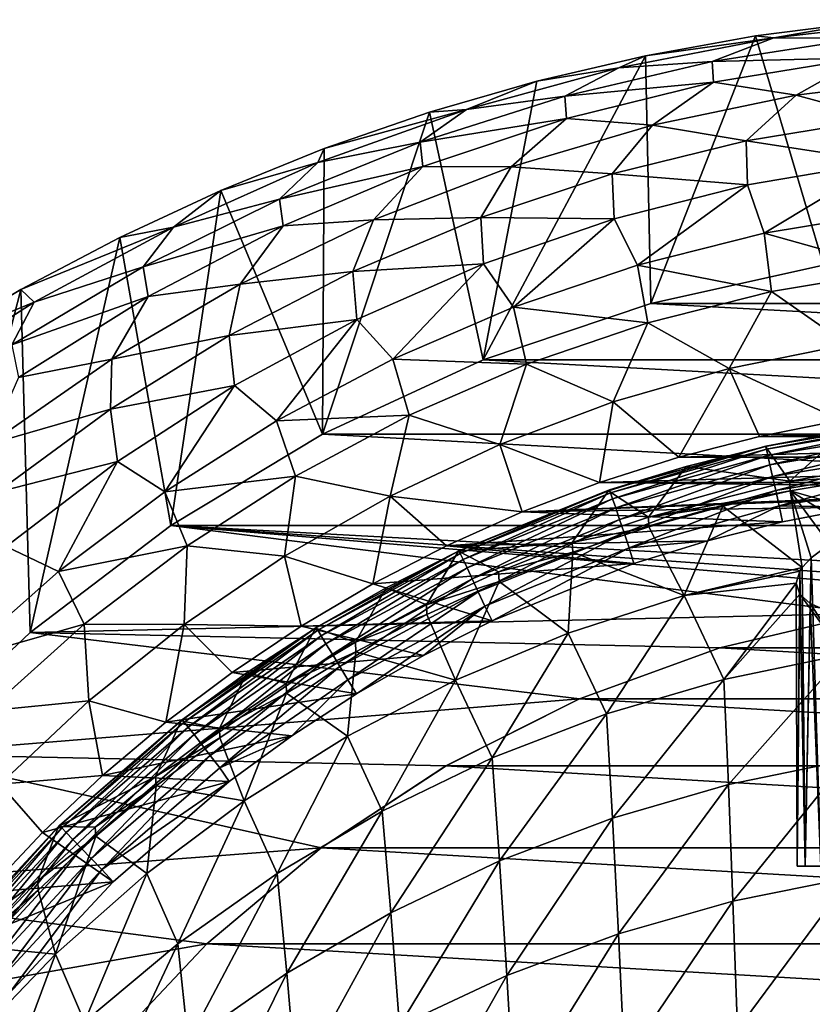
# Model space of a CAD drawing. Header units: metres. Extents: x -81 to 81, y -160 to 24.
# Tile 256 of 256: x -14 to -4, y 11 to 24. Entities that reach past the tile are written whole.
import ezdxf

# ---------------------------------------------------------------- set-up
doc = ezdxf.new("R2010")
doc.units = ezdxf.units.M
doc.layers.add('solid_501850_SW0001', color=7, linetype='CONTINUOUS')

msp = doc.modelspace()

# ---------------------------------------------------------------- linework, layer by layer
at = {"layer": 'solid_501850_SW0001'}
for points in [[(-3.397407, 20.723349), (-4.27225, 23.670784), (-2.852385, 23.853422)], [(-4.037, 23.647461, 5.387491), (-2.852385, 23.853422), (-4.27225, 23.670784)], [(-2.024114, 23.880331, 5.387417), (-2.852385, 23.853422), (-4.037, 23.647461, 5.387491)], [(-2.024114, 23.880331, 5.387417), (-4.037, 23.647461, 5.387491), (-2.907744, 23.644533, 10.82202)], [(-5.617933, 20.234598), (-5.684315, 23.415499), (-4.27225, 23.670784)], [(-4.037, 23.647461, 5.387491), (-4.27225, 23.670784), (-5.684315, 23.415499)], [(-3.397407, 20.723349), (-5.617933, 20.234598), (-4.27225, 23.670784)], [(-4.037, 23.647461, 5.387491), (-5.684315, 23.415499), (-6.027493, 23.262163, 5.387612)], [(-4.037, 23.647461, 5.387491), (-6.027493, 23.262163, 5.387612), (-4.828607, 23.34458, 10.822206)], [(-4.037, 23.647461, 5.387491), (-4.828607, 23.34458, 10.822206), (-2.907744, 23.644533, 10.82202)], [(-2.907744, 23.644533, 10.82202), (-4.828607, 23.34458, 10.822206), (-2.899681, 23.390759, 16.25293)], [(-7.773204, 19.508385), (-7.083342, 23.088144), (-5.684315, 23.415499)], [(-5.617933, 20.234598), (-7.773204, 19.508385), (-5.684315, 23.415499)], [(-6.027493, 23.262163, 5.387612), (-5.684315, 23.415499), (-7.083342, 23.088144)], [(-4.828607, 23.34458, 10.822206), (-6.723062, 22.898098, 10.822478), (-4.814048, 23.077377, 16.25321)], [(-6.027493, 23.262163, 5.387612), (-6.723062, 22.898098, 10.822478), (-4.828607, 23.34458, 10.822206)], [(-4.828607, 23.34458, 10.822206), (-4.814048, 23.077377, 16.25321), (-2.899681, 23.390759, 16.25293)], [(-2.899681, 23.390759, 16.25293), (-4.814048, 23.077377, 16.25321), (-3.749773, 22.908876, 21.678396)], [(-2.899681, 23.390759, 16.25293), (-3.749773, 22.908876, 21.678396), (-1.880447, 23.142124, 21.678131)], [(-6.027493, 23.262163, 5.387612), (-7.083342, 23.088144), (-7.984396, 22.726734, 5.387776)], [(-6.027493, 23.262163, 5.387612), (-7.984396, 22.726734, 5.387776), (-6.723062, 22.898098, 10.822478)], [(-7.773204, 19.508385), (-8.461613, 22.690357), (-7.083342, 23.088144)], [(-7.984396, 22.726734, 5.387776), (-7.083342, 23.088144), (-8.461613, 22.690357)], [(-6.723062, 22.898098, 10.822478), (-6.700307, 22.611168, 16.25362), (-4.814048, 23.077377, 16.25321)], [(-4.814048, 23.077377, 16.25321), (-6.700307, 22.611168, 16.25362), (-5.596919, 22.523384, 21.678827)], [(-4.814048, 23.077377, 16.25321), (-5.596919, 22.523384, 21.678827), (-3.749773, 22.908876, 21.678396)], [(-1.880447, 23.142124, 21.678131), (-3.749773, 22.908876, 21.678396), (-2.645231, 22.608837, 27.096035)], [(-3.749773, 22.908876, 21.678396), (-5.596919, 22.523384, 21.678827), (-4.392159, 22.323954, 27.096403)], [(-3.749773, 22.908876, 21.678396), (-4.392159, 22.323954, 27.096403), (-2.645231, 22.608837, 27.096035)], [(-6.723062, 22.898098, 10.822478), (-8.580545, 22.307415, 10.822831), (-6.700307, 22.611168, 16.25362)], [(-7.984396, 22.726734, 5.387776), (-8.580545, 22.307415, 10.822831), (-6.723062, 22.898098, 10.822478)], [(-7.984396, 22.726734, 5.387776), (-9.815575, 22.22312), (-9.896516, 22.04348, 5.387981)], [(-7.984396, 22.726734, 5.387776), (-9.896516, 22.04348, 5.387981), (-8.580545, 22.307415, 10.822831)], [(-9.836539, 18.553764), (-9.815575, 22.22312), (-8.461613, 22.690357)], [(-7.773204, 19.508385), (-9.836539, 18.553764), (-8.461613, 22.690357)], [(-7.984396, 22.726734, 5.387776), (-8.461613, 22.690357), (-9.815575, 22.22312)], [(-8.580545, 22.307415, 10.822831), (-8.547213, 21.994736, 16.254152), (-6.700307, 22.611168, 16.25362)], [(-6.700307, 22.611168, 16.25362), (-8.547213, 21.994736, 16.254152), (-7.410793, 21.988312, 21.679413)], [(-6.700307, 22.611168, 16.25362), (-7.410793, 21.988312, 21.679413), (-5.596919, 22.523384, 21.678827)], [(-2.645231, 22.608837, 27.096035), (-4.392159, 22.323954, 27.096403), (-2.636823, 22.051954, 32.504429)], [(-5.596919, 22.523384, 21.678827), (-7.410793, 21.988312, 21.679413), (-6.114348, 21.900206, 27.096941)], [(-5.596919, 22.523384, 21.678827), (-6.114348, 21.900206, 27.096941), (-4.392159, 22.323954, 27.096403)], [(-8.580545, 22.307415, 10.822831), (-10.390518, 21.574921, 10.823261), (-8.547213, 21.994736, 16.254152)], [(-9.896516, 22.04348, 5.387981), (-10.390518, 21.574921, 10.823261), (-8.580545, 22.307415, 10.822831)], [(-4.392159, 22.323954, 27.096403), (-6.114348, 21.900206, 27.096941), (-4.37694, 21.75794, 32.504829)], [(-4.392159, 22.323954, 27.096403), (-4.37694, 21.75794, 32.504829), (-2.636823, 22.051954, 32.504429)], [(-9.836539, 18.553764), (-11.143581, 21.686773), (-9.815575, 22.22312)], [(-9.896516, 22.04348, 5.387981), (-9.815575, 22.22312), (-11.143581, 21.686773)], [(-9.896516, 22.04348, 5.387981), (-11.143581, 21.686773), (-11.752924, 21.215391, 5.388225)], [(-9.896516, 22.04348, 5.387981), (-11.752924, 21.215391, 5.388225), (-10.390518, 21.574921, 10.823261)], [(-2.636823, 22.051954, 32.504429), (-4.37694, 21.75794, 32.504829), (-4.159279, 21.135208, 37.901817)], [(-2.636823, 22.051954, 32.504429), (-4.159279, 21.135208, 37.901817), (-2.505494, 21.409836, 37.901459)], [(-10.390518, 21.574921, 10.823261), (-10.343575, 21.230831, 16.254799), (-8.547213, 21.994736, 16.254152)], [(-8.547213, 21.994736, 16.254152), (-10.343575, 21.230831, 16.254799), (-9.180307, 21.30632, 21.680145)], [(-8.547213, 21.994736, 16.254152), (-9.180307, 21.30632, 21.680145), (-7.410793, 21.988312, 21.679413)], [(-7.410793, 21.988312, 21.679413), (-9.180307, 21.30632, 21.680145), (-7.801904, 21.340012, 27.097637)], [(-7.410793, 21.988312, 21.679413), (-7.801904, 21.340012, 27.097637), (-6.114348, 21.900206, 27.096941)], [(-6.114348, 21.900206, 27.096941), (-7.801904, 21.340012, 27.097637), (-6.090553, 21.320759, 32.505413)], [(-6.114348, 21.900206, 27.096941), (-6.090553, 21.320759, 32.505413), (-4.37694, 21.75794, 32.504829)], [(-11.784786, 17.381573), (-12.443007, 21.082441), (-11.143581, 21.686773)], [(-11.752924, 21.215391, 5.388225), (-11.143581, 21.686773), (-12.443007, 21.082441)], [(-9.836539, 18.553764), (-11.784786, 17.381573), (-11.143581, 21.686773)], [(-4.37694, 21.75794, 32.504829), (-6.090553, 21.320759, 32.505413), (-5.788411, 20.726776, 37.902348)], [(-4.37694, 21.75794, 32.504829), (-5.788411, 20.726776, 37.902348), (-4.159279, 21.135208, 37.901817)], [(-10.390518, 21.574921, 10.823261), (-12.1431, 20.704676, 10.823762), (-10.343575, 21.230831, 16.254799)], [(-11.752924, 21.215391, 5.388225), (-12.1431, 20.704676, 10.823762), (-10.390518, 21.574921, 10.823261)], [(-2.505494, 21.409836, 37.901459), (-4.159279, 21.135208, 37.901817), (-2.449898, 20.657841, 43.28524)], [(-9.180307, 21.30632, 21.680145), (-10.894721, 20.480953, 21.681015), (-9.444954, 20.64584, 27.098486)], [(-10.343575, 21.230831, 16.254799), (-10.894721, 20.480953, 21.681015), (-9.180307, 21.30632, 21.680145)], [(-7.801904, 21.340012, 27.097637), (-9.444954, 20.64584, 27.098486), (-7.76706, 20.743, 32.506172)], [(-9.180307, 21.30632, 21.680145), (-9.444954, 20.64584, 27.098486), (-7.801904, 21.340012, 27.097637)], [(-7.801904, 21.340012, 27.097637), (-7.76706, 20.743, 32.506172), (-6.090553, 21.320759, 32.505413)], [(-6.090553, 21.320759, 32.505413), (-7.76706, 20.743, 32.506172), (-7.383027, 20.186911, 37.90303)], [(-6.090553, 21.320759, 32.505413), (-7.383027, 20.186911, 37.90303), (-5.788411, 20.726776, 37.902348)], [(-11.752924, 21.215391, 5.388225), (-12.443007, 21.082441), (-13.712232, 20.411133)], [(-11.752924, 21.215391, 5.388225), (-13.712232, 20.411133), (-13.543719, 20.248075, 5.388505)], [(-11.752924, 21.215391, 5.388225), (-13.543719, 20.248075, 5.388505), (-12.1431, 20.704676, 10.823762)], [(-12.1431, 20.704676, 10.823762), (-12.079049, 20.324322, 16.255552), (-10.343575, 21.230831, 16.254799)], [(-10.343575, 21.230831, 16.254799), (-12.079049, 20.324322, 16.255552), (-10.894721, 20.480953, 21.681015)], [(-4.159279, 21.135208, 37.901817), (-5.788411, 20.726776, 37.902348), (-4.066366, 20.387577, 43.285538)], [(-4.159279, 21.135208, 37.901817), (-4.066366, 20.387577, 43.285538), (-2.449898, 20.657841, 43.28524)], [(-13.595409, 16.00514), (-13.712232, 20.411133), (-12.443007, 21.082441)], [(-11.784786, 17.381573), (-13.595409, 16.00514), (-12.443007, 21.082441)], [(-12.1431, 20.704676, 10.823762), (-13.829151, 19.702627, 10.824329), (-12.079049, 20.324322, 16.255552)], [(-13.543719, 20.248075, 5.388505), (-13.829151, 19.702627, 10.824329), (-12.1431, 20.704676, 10.823762)], [(-9.444954, 20.64584, 27.098486), (-11.034257, 19.821747, 27.099476), (-9.395915, 20.027391, 32.507092)], [(-10.894721, 20.480953, 21.681015), (-11.034257, 19.821747, 27.099476), (-9.444954, 20.64584, 27.098486)], [(-9.444954, 20.64584, 27.098486), (-9.395915, 20.027391, 32.507092), (-7.76706, 20.743, 32.506172)], [(-7.76706, 20.743, 32.506172), (-9.395915, 20.027391, 32.507092), (-8.933301, 19.518063, 37.903862)], [(-7.76706, 20.743, 32.506172), (-8.933301, 19.518063, 37.903862), (-7.383027, 20.186911, 37.90303)], [(-5.788411, 20.726776, 37.902348), (-7.383027, 20.186911, 37.90303), (-5.657753, 19.98562, 43.285976)], [(-5.788411, 20.726776, 37.902348), (-5.657753, 19.98562, 43.285976), (-4.066366, 20.387577, 43.285538)], [(-5.618239, 20.234497, 2), (-5.617933, 20.234598), (-3.397516, 20.723347, 2)], [(-5.618239, 20.234497, 2), (-3.397516, 20.723347, 2), (5.618239, 20.234497, 2)], [(-3.397516, 20.723347, 2), (-5.617933, 20.234598), (-3.397407, 20.723349)], [(-2.449898, 20.657841, 43.28524), (-4.066366, 20.387577, 43.285538), (-3.088714, 19.705898, 48.653908)], [(-15.245849, 14.441743), (-14.945912, 19.675737), (-13.712232, 20.411133)], [(-13.595409, 16.00514), (-15.245849, 14.441743), (-13.712232, 20.411133)], [(-13.543719, 20.248075, 5.388505), (-13.712232, 20.411133), (-14.945912, 19.675737)], [(-10.894721, 20.480953, 21.681015), (-12.544328, 19.518343, 21.682013), (-11.034257, 19.821747, 27.099476)], [(-12.079049, 20.324322, 16.255552), (-12.544328, 19.518343, 21.682013), (-10.894721, 20.480953, 21.681015)], [(-4.066366, 20.387577, 43.285538), (-5.657753, 19.98562, 43.285976), (-4.609802, 19.396812, 48.654121)], [(-4.066366, 20.387577, 43.285538), (-4.609802, 19.396812, 48.654121), (-3.088714, 19.705898, 48.653908)], [(-13.543719, 20.248075, 5.388505), (-14.945912, 19.675737), (-15.259244, 19.14776, 5.388818)], [(-13.543719, 20.248075, 5.388505), (-15.259244, 19.14776, 5.388818), (-13.829151, 19.702627, 10.824329)], [(-13.829151, 19.702627, 10.824329), (-13.743946, 19.281754, 16.256403), (-12.079049, 20.324322, 16.255552)], [(-12.079049, 20.324322, 16.255552), (-13.743946, 19.281754, 16.256403), (-12.544328, 19.518343, 21.682013)], [(-7.383027, 20.186911, 37.90303), (-8.933301, 19.518063, 37.903862), (-7.214024, 19.454294, 43.286545)], [(-7.772657, 19.508612, 2), (-7.773204, 19.508385), (-5.617933, 20.234598)], [(-7.772657, 19.508612, 2), (-5.617933, 20.234598), (-5.618239, 20.234497, 2)], [(-7.772657, 19.508612, 2), (-5.618239, 20.234497, 2), (7.772657, 19.508612, 2)], [(-7.383027, 20.186911, 37.90303), (-7.214024, 19.454294, 43.286545), (-5.657753, 19.98562, 43.285976)], [(-5.618239, 20.234497, 2), (5.618239, 20.234497, 2), (7.772657, 19.508612, 2)], [(-11.034257, 19.821747, 27.099476), (-10.9674, 19.178717, 32.508167), (-9.395915, 20.027391, 32.507092)], [(-9.395915, 20.027391, 32.507092), (-10.9674, 19.178717, 32.508167), (-10.430115, 18.724434, 37.904835)], [(-9.395915, 20.027391, 32.507092), (-10.430115, 18.724434, 37.904835), (-8.933301, 19.518063, 37.903862)], [(-5.657753, 19.98562, 43.285976), (-7.214024, 19.454294, 43.286545), (-6.102967, 18.967604, 48.654411)], [(-5.657753, 19.98562, 43.285976), (-6.102967, 18.967604, 48.654411), (-4.609802, 19.396812, 48.654121)], [(-11.034257, 19.821747, 27.099476), (-12.561297, 18.873583, 27.100595), (-10.9674, 19.178717, 32.508167)], [(-12.544328, 19.518343, 21.682013), (-12.561297, 18.873583, 27.100595), (-11.034257, 19.821747, 27.099476)], [(-3.088714, 19.705898, 48.653908), (-4.609802, 19.396812, 48.654121), (-3.175498, 18.731562, 54)], [(-12.544328, 19.518343, 21.682013), (-14.119608, 18.425093, 21.683128), (-12.561297, 18.873583, 27.100595)], [(-13.743946, 19.281754, 16.256403), (-14.119608, 18.425093, 21.683128), (-12.544328, 19.518343, 21.682013)], [(-8.933301, 19.518063, 37.903862), (-10.430115, 18.724434, 37.904835), (-8.725198, 18.796043, 43.287231)], [(-9.836944, 18.553551, 2), (-7.773204, 19.508385), (-7.772657, 19.508612, 2)], [(-9.836944, 18.553551, 2), (-7.772657, 19.508612, 2), (9.836944, 18.553551, 2)], [(-9.836944, 18.553551, 2), (-9.836539, 18.553764), (-7.773204, 19.508385)], [(-8.933301, 19.518063, 37.903862), (-8.725198, 18.796043, 43.287231), (-7.214024, 19.454294, 43.286545)], [(-7.772657, 19.508612, 2), (7.772657, 19.508612, 2), (9.836944, 18.553551, 2)], [(-7.214024, 19.454294, 43.286545), (-8.725198, 18.796043, 43.287231), (-7.558901, 18.420305, 48.654774)], [(-7.214024, 19.454294, 43.286545), (-7.558901, 18.420305, 48.654774), (-6.102967, 18.967604, 48.654411)], [(-4.609802, 19.396812, 48.654121), (-6.102967, 18.967604, 48.654411), (-5.258722, 18.256914, 54)], [(-4.609802, 19.396812, 48.654121), (-5.258722, 18.256914, 54), (-4.223247, 18.523478, 54)], [(-4.609802, 19.396812, 48.654121), (-4.223247, 18.523478, 54), (-3.175498, 18.731562, 54)], [(-12.561297, 18.873583, 27.100595), (-12.472433, 18.203331, 32.50938), (-10.9674, 19.178717, 32.508167)], [(-10.9674, 19.178717, 32.508167), (-12.472433, 18.203331, 32.50938), (-11.865026, 17.811882, 37.905933)], [(-10.9674, 19.178717, 32.508167), (-11.865026, 17.811882, 37.905933), (-10.430115, 18.724434, 37.904835)], [(-14.119608, 18.425093, 21.683128), (-14.017597, 17.807301, 27.101837), (-12.561297, 18.873583, 27.100595)], [(-12.561297, 18.873583, 27.100595), (-14.017597, 17.807301, 27.101837), (-12.472433, 18.203331, 32.50938)], [(-6.102967, 18.967604, 48.654411), (-7.558901, 18.420305, 48.654774), (-6.275395, 17.933437, 54)], [(-6.102967, 18.967604, 48.654411), (-6.275395, 17.933437, 54), (-5.258722, 18.256914, 54)], [(-10.430115, 18.724434, 37.904835), (-10.18208, 18.015244, 43.288036), (-8.725198, 18.796043, 43.287231)], [(-8.725198, 18.796043, 43.287231), (-10.18208, 18.015244, 43.288036), (-8.968529, 17.757509, 48.655205)], [(-8.725198, 18.796043, 43.287231), (-8.968529, 17.757509, 48.655205), (-7.558901, 18.420305, 48.654774)], [(3.175545, 18.731554, 54), (-3.175498, 18.731562, 54), (-4.223247, 18.523478, 54)], [(4.223292, 18.523466, 54), (3.175545, 18.731554, 54), (-4.223247, 18.523478, 54)], [(-4.140142, 18.399446, 54.919605), (-3.115686, 18.593439, 55.128529), (-2.083004, 18.741423, 54.919605)], [(-4.140142, 18.399446, 54.919605), (-2.083004, 18.741423, 54.919605), (-4.131554, 18.360889, 54.710777)], [(-2.083004, 18.741423, 54.919605), (-2.078663, 18.702162, 54.710777), (-4.131554, 18.360889, 54.710777)], [(-10.430115, 18.724434, 37.904835), (-11.865026, 17.811882, 37.905933), (-10.18208, 18.015244, 43.288036)], [(-4.131554, 18.360889, 54.710777), (-2.078663, 18.702162, 54.710777), (-4.113564, 18.280128, 54.515015)], [(-2.078663, 18.702162, 54.710777), (-2.069569, 18.619923, 54.515015), (-4.113564, 18.280128, 54.515015)], [(-4.113564, 18.280128, 54.515015), (-2.069569, 18.619923, 54.515015), (-4.086986, 18.160812, 54.341156)], [(-2.069569, 18.619923, 54.515015), (-2.056133, 18.498423, 54.341156), (-4.086986, 18.160812, 54.341156)], [(-11.784824, 17.381531, 2), (-11.784786, 17.381573), (-9.836539, 18.553764)], [(-11.784824, 17.381531, 2), (-9.836539, 18.553764), (-9.836944, 18.553551, 2)], [(-11.784824, 17.381531, 2), (-9.836944, 18.553551, 2), (11.784824, 17.381531, 2)], [(-9.836944, 18.553551, 2), (9.836944, 18.553551, 2), (11.784824, 17.381531, 2)], [(4.223292, 18.523466, 54), (-4.223247, 18.523478, 54), (-5.258722, 18.256914, 54)], [(5.258767, 18.256901, 54), (4.223292, 18.523466, 54), (-5.258722, 18.256914, 54)], [(-3.833294, 17.949776, 59.015533), (-3.115686, 18.593439, 55.128529), (-4.145945, 18.393166, 55.127003)], [(-4.140142, 18.399446, 54.919605), (-4.145945, 18.393166, 55.127003), (-3.115686, 18.593439, 55.128529)], [(-4.086986, 18.160812, 54.341156), (-2.056133, 18.498423, 54.341156), (-4.05302, 18.008327, 54.19706)], [(-2.056133, 18.498423, 54.341156), (-2.038962, 18.343147, 54.19706), (-4.05302, 18.008327, 54.19706)], [(-3.833294, 17.949776, 59.015533), (-2.459455, 18.179604, 59.018349), (-3.115686, 18.593439, 55.128529)], [(-7.558901, 18.420305, 48.654774), (-8.968529, 17.757509, 48.655205), (-7.27099, 17.553694, 54)], [(-7.558901, 18.420305, 48.654774), (-7.27099, 17.553694, 54), (-6.275395, 17.933437, 54)], [(-6.147994, 17.835922, 54.919605), (-4.145945, 18.393166, 55.127003), (-4.140142, 18.399446, 54.919605)], [(-6.147994, 17.835922, 54.919605), (-4.140142, 18.399446, 54.919605), (-6.135259, 17.798529, 54.710777)], [(-6.147994, 17.835922, 54.919605), (-5.163311, 18.137033, 55.124905), (-4.145945, 18.393166, 55.127003)], [(-4.140142, 18.399446, 54.919605), (-4.131554, 18.360889, 54.710777), (-6.135259, 17.798529, 54.710777)], [(-6.135259, 17.798529, 54.710777), (-4.131554, 18.360889, 54.710777), (-6.108583, 17.720207, 54.515015)], [(-4.131554, 18.360889, 54.710777), (-4.113564, 18.280128, 54.515015), (-6.108583, 17.720207, 54.515015)], [(-3.833294, 17.949776, 59.015533), (-4.145945, 18.393166, 55.127003), (-5.163311, 18.137033, 55.124905)], [(5.258767, 18.256901, 54), (-5.258722, 18.256914, 54), (-6.275395, 17.933437, 54)], [(6.27544, 17.933422, 54), (5.258767, 18.256901, 54), (-6.275395, 17.933437, 54)], [(-6.108583, 17.720207, 54.515015), (-4.113564, 18.280128, 54.515015), (-6.069172, 17.604492, 54.341156)], [(-4.113564, 18.280128, 54.515015), (-4.086986, 18.160812, 54.341156), (-6.069172, 17.604492, 54.341156)], [(-4.05302, 18.008327, 54.19706), (-2.038962, 18.343147, 54.19706), (-4.0132, 17.829565, 54.08923)], [(-2.038962, 18.343147, 54.19706), (-2.018831, 18.161114, 54.08923), (-4.0132, 17.829565, 54.08923)], [(-14.017597, 17.807301, 27.101837), (-13.90195, 17.107634, 32.510723), (-12.472433, 18.203331, 32.50938)], [(-12.472433, 18.203331, 32.50938), (-13.90195, 17.107634, 32.510723), (-13.229618, 16.786341, 37.90715)], [(-12.472433, 18.203331, 32.50938), (-13.229618, 16.786341, 37.90715), (-11.865026, 17.811882, 37.905933)], [(-5.648653, 17.488392, 58.995312), (-5.163311, 18.137033, 55.124905), (-6.161356, 17.826838, 55.122253)], [(-6.147994, 17.835922, 54.919605), (-6.161356, 17.826838, 55.122253), (-5.163311, 18.137033, 55.124905)], [(-6.069172, 17.604492, 54.341156), (-4.086986, 18.160812, 54.341156), (-6.018807, 17.456614, 54.19706)], [(-4.086986, 18.160812, 54.341156), (-4.05302, 18.008327, 54.19706), (-6.018807, 17.456614, 54.19706)], [(-5.648653, 17.488392, 58.995312), (-3.833294, 17.949776, 59.015533), (-5.163311, 18.137033, 55.124905)], [(-4.0132, 17.829565, 54.08923), (-2.018831, 18.161114, 54.08923), (-3.969324, 17.632597, 54.022541)], [(-2.018831, 18.161114, 54.08923), (-1.996651, 17.960541, 54.022541), (-3.969324, 17.632597, 54.022541)], [(-3.833294, 17.949776, 59.015533), (-2.454481, 18.05304, 59.764378), (-2.459455, 18.179604, 59.018349)], [(-11.865026, 17.811882, 37.905933), (-11.576111, 17.117815, 43.288944), (-10.18208, 18.015244, 43.288036)], [(-10.18208, 18.015244, 43.288036), (-11.576111, 17.117815, 43.288944), (-10.323709, 16.984076, 48.655697)], [(-10.18208, 18.015244, 43.288036), (-10.323709, 16.984076, 48.655697), (-8.968529, 17.757509, 48.655205)], [(-6.018807, 17.456614, 54.19706), (-4.05302, 18.008327, 54.19706), (-5.959761, 17.283247, 54.08923)], [(-4.05302, 18.008327, 54.19706), (-4.0132, 17.829565, 54.08923), (-5.959761, 17.283247, 54.08923)], [(-3.833294, 17.949776, 59.015533), (-3.827794, 17.82395, 59.759834), (-2.454481, 18.05304, 59.764378)], [(-2.602003, 17.477022, 62.299614), (-2.454481, 18.05304, 59.764378), (-3.827794, 17.82395, 59.759834)], [(0, 17.859646, 54), (-6.275395, 17.933437, 54), (-7.27099, 17.553694, 54)], [(-1.966864, 17.751425, 54), (0, 17.859646, 54), (-7.27099, 17.553694, 54)], [(0, 17.859646, 54), (6.27544, 17.933422, 54), (-6.275395, 17.933437, 54)], [(-5.648653, 17.488392, 58.995312), (-3.827794, 17.82395, 59.759834), (-3.833294, 17.949776, 59.015533)], [(-3.969324, 17.632597, 54.022541), (-1.996651, 17.960541, 54.022541), (-2.948768, 17.61587, 54)], [(-11.865026, 17.811882, 37.905933), (-13.229618, 16.786341, 37.90715), (-11.576111, 17.117815, 43.288944)], [(-8.968529, 17.757509, 48.655205), (-10.323709, 16.984076, 48.655697), (-9.19107, 16.628084, 54)], [(-8.968529, 17.757509, 48.655205), (-9.19107, 16.628084, 54), (-8.243541, 17.118221, 54)], [(-8.968529, 17.757509, 48.655205), (-8.243541, 17.118221, 54), (-7.27099, 17.553694, 54)], [(-6.629024, 17.159826, 58.97731), (-6.161356, 17.826838, 55.122253), (-8.089166, 17.048393, 55.115547)], [(-8.082799, 17.055208, 54.919605), (-8.089166, 17.048393, 55.115547), (-6.161356, 17.826838, 55.122253)], [(-8.082799, 17.055208, 54.919605), (-6.161356, 17.826838, 55.122253), (-6.147994, 17.835922, 54.919605)], [(-8.082799, 17.055208, 54.919605), (-6.147994, 17.835922, 54.919605), (-8.066014, 17.019449, 54.710777)], [(-6.147994, 17.835922, 54.919605), (-6.135259, 17.798529, 54.710777), (-8.066014, 17.019449, 54.710777)], [(-8.066014, 17.019449, 54.710777), (-6.135259, 17.798529, 54.710777), (-8.030858, 16.944551, 54.515015)], [(-6.135259, 17.798529, 54.710777), (-6.108583, 17.720207, 54.515015), (-8.030858, 16.944551, 54.515015)], [(-8.030858, 16.944551, 54.515015), (-6.108583, 17.720207, 54.515015), (-7.978916, 16.833895, 54.341156)], [(-6.108583, 17.720207, 54.515015), (-6.069172, 17.604492, 54.341156), (-7.978916, 16.833895, 54.341156)], [(-2.948768, 17.61587, 54), (-1.966864, 17.751425, 54), (-7.27099, 17.553694, 54)], [(-6.629024, 17.159826, 58.97731), (-5.648653, 17.488392, 58.995312), (-6.161356, 17.826838, 55.122253)], [(-5.959761, 17.283247, 54.08923), (-4.0132, 17.829565, 54.08923), (-5.894702, 17.092224, 54.022541)], [(-4.0132, 17.829565, 54.08923), (-3.969324, 17.632597, 54.022541), (-5.894702, 17.092224, 54.022541)], [(-5.648653, 17.488392, 58.995312), (-4.690352, 17.627995, 59.752159), (-3.827794, 17.82395, 59.759834)], [(-3.827794, 17.82395, 59.759834), (-4.690352, 17.627995, 59.752159), (-3.67126, 16.839413, 64.235573)], [(-3.827794, 17.82395, 59.759834), (-3.67126, 16.839413, 64.235573), (-3.557027, 16.964121, 63.812542)], [(-3.320518, 17.140249, 63.257397), (-3.827794, 17.82395, 59.759834), (-3.557027, 16.964121, 63.812542)], [(-2.998691, 17.314102, 62.748257), (-2.602003, 17.477022, 62.299614), (-3.827794, 17.82395, 59.759834)], [(-3.320518, 17.140249, 63.257397), (-2.998691, 17.314102, 62.748257), (-3.827794, 17.82395, 59.759834)], [(-7.978916, 16.833895, 54.341156), (-6.069172, 17.604492, 54.341156), (-7.912536, 16.692476, 54.19706)], [(-6.069172, 17.604492, 54.341156), (-6.018807, 17.456614, 54.19706), (-7.912536, 16.692476, 54.19706)], [(-3.925088, 17.426151, 54), (-2.948768, 17.61587, 54), (-7.27099, 17.553694, 54)], [(-5.894702, 17.092224, 54.022541), (-3.969324, 17.632597, 54.022541), (-4.889619, 17.183352, 54)], [(-5.648653, 17.488392, 58.995312), (-5.643113, 17.363474, 59.737339), (-4.690352, 17.627995, 59.752159)], [(-4.690352, 17.627995, 59.752159), (-5.643113, 17.363474, 59.737339), (-5.188766, 16.479361, 64.2099)], [(-4.690352, 17.627995, 59.752159), (-5.188766, 16.479361, 64.2099), (-3.67126, 16.839413, 64.235573)], [(-3.969324, 17.632597, 54.022541), (-3.925088, 17.426151, 54), (-4.889619, 17.183352, 54)], [(-3.969324, 17.632597, 54.022541), (-2.948768, 17.61587, 54), (-3.925088, 17.426151, 54)], [(-3.925088, 17.426151, 54), (-7.27099, 17.553694, 54), (-8.243541, 17.118221, 54)], [(-6.629024, 17.159826, 58.97731), (-5.643113, 17.363474, 59.737339), (-5.648653, 17.488392, 58.995312)], [(-13.59501, 16.005497, 2), (-13.595409, 16.00514), (-11.784786, 17.381573)], [(-13.59501, 16.005497, 2), (-11.784786, 17.381573), (-11.784824, 17.381531, 2)], [(-13.59501, 16.005497, 2), (-11.784824, 17.381531, 2), (-2.865022, 16.249355, 2)], [(-11.784824, 17.381531, 2), (0.959782, 16.472063, 2), (-0.959782, 16.472063, 2)], [(-11.784824, 17.381531, 2), (13.59501, 16.005497, 2), (0.959782, 16.472063, 2)], [(-11.784824, 17.381531, 2), (-0.959782, 16.472063, 2), (-2.865022, 16.249355, 2)], [(-11.784824, 17.381531, 2), (11.784824, 17.381531, 2), (13.59501, 16.005497, 2)], [(-4.889619, 17.183352, 54), (-3.925088, 17.426151, 54), (-8.243541, 17.118221, 54)], [(-7.912536, 16.692476, 54.19706), (-6.018807, 17.456614, 54.19706), (-7.834716, 16.526688, 54.08923)], [(-6.018807, 17.456614, 54.19706), (-5.959761, 17.283247, 54.08923), (-7.834716, 16.526688, 54.08923)], [(-6.629024, 17.159826, 58.97731), (-6.62135, 17.036022, 59.719296), (-5.643113, 17.363474, 59.737339)], [(-5.643113, 17.363474, 59.737339), (-6.62135, 17.036022, 59.719296), (-5.188766, 16.479361, 64.2099)], [(-7.834716, 16.526688, 54.08923), (-5.959761, 17.283247, 54.08923), (-7.748971, 16.344015, 54.022541)], [(-5.959761, 17.283247, 54.08923), (-5.894702, 17.092224, 54.022541), (-7.748971, 16.344015, 54.022541)], [(-13.90195, 17.107634, 32.510723), (-14.515477, 15.653736, 37.908474), (-13.229618, 16.786341, 37.90715)], [(-13.229618, 16.786341, 37.90715), (-12.898745, 16.10972, 43.289951), (-11.576111, 17.117815, 43.288944)], [(-11.576111, 17.117815, 43.288944), (-12.898745, 16.10972, 43.289951), (-11.616533, 16.105427, 48.65625)], [(-11.576111, 17.117815, 43.288944), (-11.616533, 16.105427, 48.65625), (-10.323709, 16.984076, 48.655697)], [(-5.834132, 16.889826, 54), (-8.243541, 17.118221, 54), (-9.19107, 16.628084, 54)], [(-5.834132, 16.889826, 54), (-4.889619, 17.183352, 54), (-8.243541, 17.118221, 54)], [(-7.576365, 16.78405, 58.961426), (-6.629024, 17.159826, 58.97731), (-8.089166, 17.048393, 55.115547)], [(-7.748971, 16.344015, 54.022541), (-5.894702, 17.092224, 54.022541), (-7.657145, 16.153898, 54)], [(-5.894702, 17.092224, 54.022541), (-5.834132, 16.889826, 54), (-7.657145, 16.153898, 54)], [(-7.576365, 16.78405, 58.961426), (-6.62135, 17.036022, 59.719296), (-6.629024, 17.159826, 58.97731)], [(-5.894702, 17.092224, 54.022541), (-4.889619, 17.183352, 54), (-5.834132, 16.889826, 54)], [(-3.434141, 13, 63.493622), (-3.320518, 17.140249, 63.257397), (-3.557027, 16.964121, 63.812542)], [(-10.323709, 16.984076, 48.655697), (-11.616533, 16.105427, 48.65625), (-10.111648, 16.084461, 54)], [(-10.323709, 16.984076, 48.655697), (-10.111648, 16.084461, 54), (-9.19107, 16.628084, 54)], [(-9.919358, 16.066902, 54.919605), (-8.089166, 17.048393, 55.115547), (-8.082799, 17.055208, 54.919605)], [(-9.919358, 16.066902, 54.919605), (-8.082799, 17.055208, 54.919605), (-9.898769, 16.033192, 54.710777)], [(-9.919358, 16.066902, 54.919605), (-9.019859, 16.579927, 55.111588), (-8.089166, 17.048393, 55.115547)], [(-8.082799, 17.055208, 54.919605), (-8.066014, 17.019449, 54.710777), (-9.898769, 16.033192, 54.710777)], [(-9.898769, 16.033192, 54.710777), (-8.066014, 17.019449, 54.710777), (-9.855643, 15.962581, 54.515015)], [(-8.066014, 17.019449, 54.710777), (-8.030858, 16.944551, 54.515015), (-9.855643, 15.962581, 54.515015)], [(-8.500751, 16.358139, 58.946747), (-8.089166, 17.048393, 55.115547), (-9.019859, 16.579927, 55.111588)], [(-8.500751, 16.358139, 58.946747), (-7.576365, 16.78405, 58.961426), (-8.089166, 17.048393, 55.115547)], [(-7.576365, 16.78405, 58.961426), (-7.567611, 16.661081, 59.703976), (-6.62135, 17.036022, 59.719296)], [(-6.62135, 17.036022, 59.719296), (-7.567611, 16.661081, 59.703976), (-6.680329, 15.995691, 64.172737)], [(-6.62135, 17.036022, 59.719296), (-6.680329, 15.995691, 64.172737), (-5.188766, 16.479361, 64.2099)], [(-3.635238, 13, 64.079399), (-3.557027, 16.964121, 63.812542), (-3.67126, 16.839413, 64.235573)], [(-3.434141, 13, 63.493622), (-3.557027, 16.964121, 63.812542), (-3.635238, 13, 64.079399)], [(-9.855643, 15.962581, 54.515015), (-8.030858, 16.944551, 54.515015), (-9.791927, 15.858258, 54.341156)], [(-8.030858, 16.944551, 54.515015), (-7.978916, 16.833895, 54.341156), (-9.791927, 15.858258, 54.341156)], [(-9.791927, 15.858258, 54.341156), (-7.978916, 16.833895, 54.341156), (-9.710501, 15.724936, 54.19706)], [(-7.978916, 16.833895, 54.341156), (-7.912536, 16.692476, 54.19706), (-9.710501, 15.724936, 54.19706)], [(-7.657145, 16.153898, 54), (-5.834132, 16.889826, 54), (-9.19107, 16.628084, 54)], [(-3.700881, 16.79454, 64.395035), (-3.67126, 16.839413, 64.235573), (-5.188766, 16.479361, 64.2099)], [(-3.635238, 13, 64.079399), (-3.67126, 16.839413, 64.235573), (-3.700881, 16.79454, 64.395035)], [(-13.229618, 16.786341, 37.90715), (-14.515477, 15.653736, 37.908474), (-12.898745, 16.10972, 43.289951)], [(-8.500751, 16.358139, 58.946747), (-7.567611, 16.661081, 59.703976), (-7.576365, 16.78405, 58.961426)], [(-3.749986, 16.637674, 64.989632), (-3.700881, 16.79454, 64.395035), (-5.188766, 16.479361, 64.2099)], [(-3.737192, 13, 64.690353), (-3.700881, 16.79454, 64.395035), (-3.749986, 16.637674, 64.989632)], [(-3.635238, 13, 64.079399), (-3.700881, 16.79454, 64.395035), (-3.737192, 13, 64.690353)], [(-7.657145, 16.153898, 54), (-9.19107, 16.628084, 54), (-10.111648, 16.084461, 54)], [(-9.411555, 15.878385, 58.926308), (-9.019859, 16.579927, 55.111588), (-9.927245, 16.059134, 55.107185)], [(-9.919358, 16.066902, 54.919605), (-9.927245, 16.059134, 55.107185), (-9.019859, 16.579927, 55.111588)], [(-9.710501, 15.724936, 54.19706), (-7.912536, 16.692476, 54.19706), (-9.615041, 15.568638, 54.08923)], [(-7.912536, 16.692476, 54.19706), (-7.834716, 16.526688, 54.08923), (-9.615041, 15.568638, 54.08923)], [(-9.411555, 15.878385, 58.926308), (-8.500751, 16.358139, 58.946747), (-9.019859, 16.579927, 55.111588)], [(-8.500751, 16.358139, 58.946747), (-8.494823, 16.234541, 59.68861), (-7.567611, 16.661081, 59.703976)], [(-7.567611, 16.661081, 59.703976), (-8.494823, 16.234541, 59.68861), (-8.126324, 15.392113, 64.126442)], [(-7.567611, 16.661081, 59.703976), (-8.126324, 15.392113, 64.126442), (-6.680329, 15.995691, 64.172737)], [(-3.749986, 16.637674, 64.989632), (-5.188766, 16.479361, 64.2099), (-4.67918, 15.401982, 68.852676)], [(-3.704762, 16.498074, 65.580727), (-3.749986, 16.637674, 64.989632), (-4.67918, 15.401982, 68.852676)], [(-3.737192, 13, 65.309647), (-3.749986, 16.637674, 64.989632), (-3.704762, 16.498074, 65.580727)], [(-3.737192, 13, 64.690353), (-3.749986, 16.637674, 64.989632), (-3.737192, 13, 65.309647)], [(-9.615041, 15.568638, 54.08923), (-7.834716, 16.526688, 54.08923), (-9.509859, 15.396421, 54.022541)], [(-7.834716, 16.526688, 54.08923), (-7.748971, 16.344015, 54.022541), (-9.509859, 15.396421, 54.022541)], [(-5.188766, 16.479361, 64.2099), (-6.680329, 15.995691, 64.172737), (-6.188643, 14.957429, 68.802223)], [(-5.188766, 16.479361, 64.2099), (-6.188643, 14.957429, 68.802223), (-4.67918, 15.401982, 68.852676)], [(-3.704762, 16.498074, 65.580727), (-4.67918, 15.401982, 68.852676), (-3.137466, 15.722574, 68.889114)], [(-3.737192, 13, 65.309647), (-3.704762, 16.498074, 65.580727), (-3.635238, 13, 65.920601)], [(-3.568058, 16.378319, 66.153893), (-3.704762, 16.498074, 65.580727), (-3.137466, 15.722574, 68.889114)], [(-3.635238, 13, 65.920601), (-3.704762, 16.498074, 65.580727), (-3.568058, 16.378319, 66.153893)], [(-9.509859, 15.396421, 54.022541), (-7.748971, 16.344015, 54.022541), (-9.399, 15.216748, 54)], [(-9.411555, 15.878385, 58.926308), (-8.494823, 16.234541, 59.68861), (-8.500751, 16.358139, 58.946747)], [(-7.748971, 16.344015, 54.022541), (-8.538352, 15.710568, 54), (-9.399, 15.216748, 54)], [(-7.748971, 16.344015, 54.022541), (-7.657145, 16.153898, 54), (-8.538352, 15.710568, 54)], [(-3.635238, 13, 65.920601), (-3.568058, 16.378319, 66.153893), (-3.434141, 13, 66.506378)], [(-3.343772, 16.278963, 66.697556), (-3.568058, 16.378319, 66.153893), (-3.137466, 15.722574, 68.889114)], [(-3.434141, 13, 66.506378), (-3.568058, 16.378319, 66.153893), (-3.343772, 16.278963, 66.697556)], [(-13.59501, 16.005497, 2), (-2.865022, 16.249355, 2), (-4.732069, 15.806881, 2)], [(-9.411555, 15.878385, 58.926308), (-9.407798, 15.754444, 59.665154), (-8.494823, 16.234541, 59.68861)], [(-8.494823, 16.234541, 59.68861), (-9.407798, 15.754444, 59.665154), (-8.126324, 15.392113, 64.126442)], [(4.732429, 15.806774), (-4.732429, 15.806774), (-2.865234, 16.249321)], [(-4.732069, 15.806881, 2), (-2.865234, 16.249321), (-4.732429, 15.806774)], [(-4.732069, 15.806881, 2), (-2.865022, 16.249355, 2), (-2.865234, 16.249321)], [(-14.515477, 15.653736, 37.908474), (-14.141439, 14.996924, 43.29105), (-12.898745, 16.10972, 43.289951)], [(-12.898745, 16.10972, 43.289951), (-14.141439, 14.996924, 43.29105), (-12.839092, 15.126992, 48.65686)], [(-12.898745, 16.10972, 43.289951), (-12.839092, 15.126992, 48.65686), (-11.616533, 16.105427, 48.65625)], [(-11.616533, 16.105427, 48.65625), (-12.839092, 15.126992, 48.65686), (-11.850644, 14.850314, 54)], [(-11.616533, 16.105427, 48.65625), (-11.850644, 14.850314, 54), (-10.999545, 15.490841, 54)], [(-11.616533, 16.105427, 48.65625), (-10.999545, 15.490841, 54), (-10.111648, 16.084461, 54)], [(-8.538352, 15.710568, 54), (-10.111648, 16.084461, 54), (-10.999545, 15.490841, 54)], [(-8.538352, 15.710568, 54), (-7.657145, 16.153898, 54), (-10.111648, 16.084461, 54)], [(-15.246174, 14.441393, 2), (-13.595409, 16.00514), (-13.59501, 16.005497, 2)], [(-15.246174, 14.441393, 2), (-13.59501, 16.005497, 2), (-6.535561, 15.150459, 2)], [(-15.246174, 14.441393, 2), (-15.245849, 14.441743), (-13.595409, 16.00514)], [(-13.59501, 16.005497, 2), (-4.732069, 15.806881, 2), (-6.535561, 15.150459, 2)], [(-11.637156, 14.884771, 54.919605), (-9.927245, 16.059134, 55.107185), (-9.919358, 16.066902, 54.919605)], [(-11.637156, 14.884771, 54.919605), (-9.919358, 16.066902, 54.919605), (-11.613024, 14.853499, 54.710777)], [(-11.637156, 14.884771, 54.919605), (-10.806949, 15.488123, 55.102306), (-9.927245, 16.059134, 55.107185)], [(-9.919358, 16.066902, 54.919605), (-9.898769, 16.033192, 54.710777), (-11.613024, 14.853499, 54.710777)], [(-11.613024, 14.853499, 54.710777), (-9.898769, 16.033192, 54.710777), (-11.562474, 14.787996, 54.515015)], [(-9.898769, 16.033192, 54.710777), (-9.855643, 15.962581, 54.515015), (-11.562474, 14.787996, 54.515015)], [(-11.562474, 14.787996, 54.515015), (-9.855643, 15.962581, 54.515015), (-11.487791, 14.69122, 54.341156)], [(-9.855643, 15.962581, 54.515015), (-9.791927, 15.858258, 54.341156), (-11.487791, 14.69122, 54.341156)], [(-10.302282, 15.347447, 58.895824), (-9.927245, 16.059134, 55.107185), (-10.806949, 15.488123, 55.102306)], [(-10.302282, 15.347447, 58.895824), (-9.411555, 15.878385, 58.926308), (-9.927245, 16.059134, 55.107185)], [(-6.680329, 15.995691, 64.172737), (-8.126324, 15.392113, 64.126442), (-7.655181, 14.391382, 68.738091)], [(-6.680329, 15.995691, 64.172737), (-7.655181, 14.391382, 68.738091), (-6.188643, 14.957429, 68.802223)], [(-11.487791, 14.69122, 54.341156), (-9.791927, 15.858258, 54.341156), (-11.392348, 14.567544, 54.19706)], [(-9.791927, 15.858258, 54.341156), (-9.710501, 15.724936, 54.19706), (-11.392348, 14.567544, 54.19706)], [(-10.302282, 15.347447, 58.895824), (-9.407798, 15.754444, 59.665154), (-9.411555, 15.878385, 58.926308)], [(-11.392348, 14.567544, 54.19706), (-9.710501, 15.724936, 54.19706), (-11.280457, 14.422552, 54.08923)], [(-9.710501, 15.724936, 54.19706), (-9.615041, 15.568638, 54.08923), (-11.280457, 14.422552, 54.08923)], [(-9.399, 15.216748, 54), (-8.538352, 15.710568, 54), (-10.999545, 15.490841, 54)], [(-10.302282, 15.347447, 58.895824), (-10.298824, 15.224187, 59.631664), (-9.407798, 15.754444, 59.665154)], [(-9.407798, 15.754444, 59.665154), (-10.298824, 15.224187, 59.631664), (-9.516643, 14.67173, 64.071281)], [(-9.407798, 15.754444, 59.665154), (-9.516643, 14.67173, 64.071281), (-8.126324, 15.392113, 64.126442)], [(-6.535561, 15.150459, 2), (-4.732069, 15.806881, 2), (-6.535009, 15.150689)], [(-4.732069, 15.806881, 2), (-4.732429, 15.806774), (-6.535009, 15.150689)], [(6.535009, 15.150689), (-6.535009, 15.150689), (-4.732429, 15.806774)], [(6.535009, 15.150689), (-4.732429, 15.806774), (4.732429, 15.806774)], [(-4.620597, 14.051797, 73.444221), (-3.137466, 15.722574, 68.889114), (-4.67918, 15.401982, 68.852676)], [(-4.620597, 14.051797, 73.444221), (-3.097935, 14.363868, 73.491455), (-3.137466, 15.722574, 68.889114)], [(-11.280457, 14.422552, 54.08923), (-9.615041, 15.568638, 54.08923), (-11.157169, 14.262794, 54.022541)], [(-9.615041, 15.568638, 54.08923), (-9.509859, 15.396421, 54.022541), (-11.157169, 14.262794, 54.022541)], [(-9.399, 15.216748, 54), (-10.999545, 15.490841, 54), (-11.850644, 14.850314, 54)], [(-11.162159, 14.770664, 58.859829), (-10.806949, 15.488123, 55.102306), (-11.653107, 14.870562, 55.097)], [(-11.637156, 14.884771, 54.919605), (-11.653107, 14.870562, 55.097), (-10.806949, 15.488123, 55.102306)], [(-11.162159, 14.770664, 58.859829), (-10.302282, 15.347447, 58.895824), (-10.806949, 15.488123, 55.102306)], [(-11.162159, 14.770664, 58.859829), (-10.298824, 15.224187, 59.631664), (-10.302282, 15.347447, 58.895824)], [(-11.157169, 14.262794, 54.022541), (-9.509859, 15.396421, 54.022541), (-10.232993, 14.675563, 54)], [(-9.509859, 15.396421, 54.022541), (-9.399, 15.216748, 54), (-10.232993, 14.675563, 54)], [(-8.126324, 15.392113, 64.126442), (-9.516643, 14.67173, 64.071281), (-9.068248, 13.706592, 68.660622)], [(-8.126324, 15.392113, 64.126442), (-9.068248, 13.706592, 68.660622), (-7.655181, 14.391382, 68.738091)], [(-6.111862, 13.619054, 73.378822), (-4.67918, 15.401982, 68.852676), (-6.188643, 14.957429, 68.802223)], [(-6.111862, 13.619054, 73.378822), (-4.620597, 14.051797, 73.444221), (-4.67918, 15.401982, 68.852676)], [(-10.232993, 14.675563, 54), (-9.399, 15.216748, 54), (-11.850644, 14.850314, 54)], [(-11.162159, 14.770664, 58.859829), (-11.158108, 14.648597, 59.593395), (-10.298824, 15.224187, 59.631664)], [(-10.298824, 15.224187, 59.631664), (-11.158108, 14.648597, 59.593395), (-10.842476, 13.840434, 64.007652)], [(-10.298824, 15.224187, 59.631664), (-10.842476, 13.840434, 64.007652), (-9.516643, 14.67173, 64.071281)], [(-15.246174, 14.441393, 2), (-6.535561, 15.150459, 2), (-8.249678, 14.289594, 2)], [(-14.141439, 14.996924, 43.29105), (-13.983476, 14.054194, 48.657516), (-12.839092, 15.126992, 48.65686)], [(-12.839092, 15.126992, 48.65686), (-13.983476, 14.054194, 48.657516), (-12.663317, 14.164377, 54)], [(-12.839092, 15.126992, 48.65686), (-12.663317, 14.164377, 54), (-11.850644, 14.850314, 54)], [(8.250045, 14.289399), (-8.250045, 14.289399), (-6.535009, 15.150689)], [(-6.535561, 15.150459, 2), (-6.535009, 15.150689), (-8.250045, 14.289399)], [(-8.249678, 14.289594, 2), (-6.535561, 15.150459, 2), (-8.250045, 14.289399)], [(8.250045, 14.289399), (-6.535009, 15.150689), (6.535009, 15.150689)], [(-7.561333, 13.068036, 73.295654), (-6.188643, 14.957429, 68.802223), (-7.655181, 14.391382, 68.738091)], [(-7.561333, 13.068036, 73.295654), (-6.111862, 13.619054, 73.378822), (-6.188643, 14.957429, 68.802223)], [(-11.980823, 14.155255, 58.824112), (-11.653107, 14.870562, 55.097), (-13.228545, 13.509265, 55.085213)], [(-13.216086, 13.521761, 54.919605), (-13.228545, 13.509265, 55.085213), (-11.653107, 14.870562, 55.097)], [(-13.216086, 13.521761, 54.919605), (-11.653107, 14.870562, 55.097), (-11.637156, 14.884771, 54.919605)], [(-13.216086, 13.521761, 54.919605), (-11.637156, 14.884771, 54.919605), (-13.188667, 13.493326, 54.710777)], [(-11.637156, 14.884771, 54.919605), (-11.613024, 14.853499, 54.710777), (-13.188667, 13.493326, 54.710777)], [(-13.188667, 13.493326, 54.710777), (-11.613024, 14.853499, 54.710777), (-13.131234, 13.433768, 54.515015)], [(-11.613024, 14.853499, 54.710777), (-11.562474, 14.787996, 54.515015), (-13.131234, 13.433768, 54.515015)], [(-10.232993, 14.675563, 54), (-11.850644, 14.850314, 54), (-12.663317, 14.164377, 54)], [(-11.980823, 14.155255, 58.824112), (-11.162159, 14.770664, 58.859829), (-11.653107, 14.870562, 55.097)], [(-13.131234, 13.433768, 54.515015), (-11.562474, 14.787996, 54.515015), (-13.046382, 13.345776, 54.341156)], [(-11.562474, 14.787996, 54.515015), (-11.487791, 14.69122, 54.341156), (-13.046382, 13.345776, 54.341156)], [(-13.046382, 13.345776, 54.341156), (-11.487791, 14.69122, 54.341156), (-12.937943, 13.233323, 54.19706)], [(-11.487791, 14.69122, 54.341156), (-11.392348, 14.567544, 54.19706), (-12.937943, 13.233323, 54.19706)], [(-11.980823, 14.155255, 58.824112), (-11.158108, 14.648597, 59.593395), (-11.162159, 14.770664, 58.859829)], [(-12.937943, 13.233323, 54.19706), (-11.392348, 14.567544, 54.19706), (-12.810816, 13.10149, 54.08923)], [(-11.392348, 14.567544, 54.19706), (-11.280457, 14.422552, 54.08923), (-12.810816, 13.10149, 54.08923)], [(-11.03491, 14.090467, 54), (-10.232993, 14.675563, 54), (-12.663317, 14.164377, 54)], [(-11.980823, 14.155255, 58.824112), (-11.974976, 14.035282, 59.556549), (-11.158108, 14.648597, 59.593395)], [(-11.158108, 14.648597, 59.593395), (-11.974976, 14.035282, 59.556549), (-10.842476, 13.840434, 64.007652)], [(-11.157169, 14.262794, 54.022541), (-10.232993, 14.675563, 54), (-11.03491, 14.090467, 54)], [(-9.516643, 14.67173, 64.071281), (-10.842476, 13.840434, 64.007652), (-10.418493, 12.908365, 68.570374)], [(-9.516643, 14.67173, 64.071281), (-10.418493, 12.908365, 68.570374), (-9.068248, 13.706592, 68.660622)], [(-16.71777, 12.708903, 2), (-15.246174, 14.441393, 2), (-9.85319, 13.234987, 2)], [(-15.246174, 14.441393, 2), (-8.249678, 14.289594, 2), (-9.85319, 13.234987, 2)], [(-12.810816, 13.10149, 54.08923), (-11.280457, 14.422552, 54.08923), (-12.670742, 12.956232, 54.022541)], [(-11.280457, 14.422552, 54.08923), (-11.157169, 14.262794, 54.022541), (-12.670742, 12.956232, 54.022541)], [(-8.958739, 12.40141, 73.195175), (-7.655181, 14.391382, 68.738091), (-9.068248, 13.706592, 68.660622)], [(-8.958739, 12.40141, 73.195175), (-7.561333, 13.068036, 73.295654), (-7.655181, 14.391382, 68.738091)], [(-4.561765, 12.550801, 77.988792), (-3.097935, 14.363868, 73.491455), (-4.620597, 14.051797, 73.444221)], [(-4.561765, 12.550801, 77.988792), (-3.058235, 12.854031, 78.046471), (-3.097935, 14.363868, 73.491455)], [(-12.670742, 12.956232, 54.022541), (-11.157169, 14.262794, 54.022541), (-11.03491, 14.090467, 54)], [(9.853276, 13.234905), (-9.853276, 13.234905), (-8.250045, 14.289399)], [(-9.85319, 13.234987, 2), (-8.250045, 14.289399), (-9.853276, 13.234905)], [(-9.85319, 13.234987, 2), (-8.249678, 14.289594, 2), (-8.250045, 14.289399)], [(9.853276, 13.234905), (-8.250045, 14.289399), (8.250045, 14.289399)], [(-13.983476, 14.054194, 48.657516), (-14.164175, 12.663522, 54), (-13.434911, 13.435128, 54)], [(-13.983476, 14.054194, 48.657516), (-13.434911, 13.435128, 54), (-12.663317, 14.164377, 54)], [(-11.03491, 14.090467, 54), (-12.663317, 14.164377, 54), (-13.434911, 13.435128, 54)], [(-12.527787, 12.800803, 54), (-11.03491, 14.090467, 54), (-13.434911, 13.435128, 54)], [(-12.758128, 13.502518, 58.793129), (-11.980823, 14.155255, 58.824112), (-13.228545, 13.509265, 55.085213)], [(-12.758128, 13.502518, 58.793129), (-11.974976, 14.035282, 59.556549), (-11.980823, 14.155255, 58.824112)], [(-12.670742, 12.956232, 54.022541), (-11.03491, 14.090467, 54), (-12.527787, 12.800803, 54)], [(-6.034751, 12.130303, 77.908897), (-4.620597, 14.051797, 73.444221), (-6.111862, 13.619054, 73.378822)], [(-6.034751, 12.130303, 77.908897), (-4.561765, 12.550801, 77.988792), (-4.620597, 14.051797, 73.444221)], [(-12.758128, 13.502518, 58.793129), (-12.750634, 13.384698, 59.525398), (-11.974976, 14.035282, 59.556549)], [(-11.974976, 14.035282, 59.556549), (-12.750634, 13.384698, 59.525398), (-12.095334, 12.904804, 63.935978)], [(-11.974976, 14.035282, 59.556549), (-12.095334, 12.904804, 63.935978), (-10.842476, 13.840434, 64.007652)], [(-10.842476, 13.840434, 64.007652), (-12.095334, 12.904804, 63.935978), (-11.697206, 12.003368, 68.467987)], [(-10.842476, 13.840434, 64.007652), (-11.697206, 12.003368, 68.467987), (-10.418493, 12.908365, 68.570374)], [(-10.29496, 11.624286, 73.078087), (-9.068248, 13.706592, 68.660622), (-10.418493, 12.908365, 68.570374)], [(-10.29496, 11.624286, 73.078087), (-8.958739, 12.40141, 73.195175), (-9.068248, 13.706592, 68.660622)], [(-7.467081, 11.594859, 77.807281), (-6.111862, 13.619054, 73.378822), (-7.561333, 13.068036, 73.295654)], [(-7.467081, 11.594859, 77.807281), (-6.034751, 12.130303, 77.908897), (-6.111862, 13.619054, 73.378822)], [(-13.496638, 12.811218, 58.768387), (-13.228545, 13.509265, 55.085213), (-14.642583, 11.985783, 55.071747)], [(-14.635527, 11.993284, 54.919605), (-14.642583, 11.985783, 55.071747), (-13.228545, 13.509265, 55.085213)], [(-14.635527, 11.993284, 54.919605), (-13.228545, 13.509265, 55.085213), (-13.216086, 13.521761, 54.919605)], [(-14.635527, 11.993284, 54.919605), (-13.216086, 13.521761, 54.919605), (-14.605148, 11.968037, 54.710777)], [(-13.216086, 13.521761, 54.919605), (-13.188667, 13.493326, 54.710777), (-14.605148, 11.968037, 54.710777)], [(-14.605148, 11.968037, 54.710777), (-13.188667, 13.493326, 54.710777), (-14.541515, 11.915152, 54.515015)], [(-13.188667, 13.493326, 54.710777), (-13.131234, 13.433768, 54.515015), (-14.541515, 11.915152, 54.515015)], [(-14.541515, 11.915152, 54.515015), (-13.131234, 13.433768, 54.515015), (-14.447504, 11.837018, 54.341156)], [(-13.131234, 13.433768, 54.515015), (-13.046382, 13.345776, 54.341156), (-14.447504, 11.837018, 54.341156)], [(-12.527787, 12.800803, 54), (-13.434911, 13.435128, 54), (-14.164175, 12.663522, 54)], [(-13.496638, 12.811218, 58.768387), (-12.758128, 13.502518, 58.793129), (-13.228545, 13.509265, 55.085213)], [(-13.496638, 12.811218, 58.768387), (-12.750634, 13.384698, 59.525398), (-12.758128, 13.502518, 58.793129)], [(-14.447504, 11.837018, 54.341156), (-13.046382, 13.345776, 54.341156), (-14.327359, 11.737164, 54.19706)], [(-13.046382, 13.345776, 54.341156), (-12.937943, 13.233323, 54.19706), (-14.327359, 11.737164, 54.19706)], [(-13.496638, 12.811218, 58.768387), (-13.488867, 12.694463, 59.501167), (-12.750634, 13.384698, 59.525398)], [(-12.750634, 13.384698, 59.525398), (-13.488867, 12.694463, 59.501167), (-13.26673, 11.87142, 63.856709)], [(-12.750634, 13.384698, 59.525398), (-13.26673, 11.87142, 63.856709), (-12.095334, 12.904804, 63.935978)], [(-16.71777, 12.708903, 2), (-9.85319, 13.234987, 2), (-11.323112, 12.001532, 2)], [(-14.327359, 11.737164, 54.19706), (-12.937943, 13.233323, 54.19706), (-14.186508, 11.620104, 54.08923)], [(-12.937943, 13.233323, 54.19706), (-12.810816, 13.10149, 54.08923), (-14.186508, 11.620104, 54.08923)], [(-11.323112, 12.001532, 2), (-9.85319, 13.234987, 2), (-11.3228, 12.001829)], [(-9.85319, 13.234987, 2), (-9.853276, 13.234905), (-11.3228, 12.001829)], [(11.3228, 12.001829), (-11.3228, 12.001829), (-9.853276, 13.234905)], [(11.3228, 12.001829), (-9.853276, 13.234905), (9.853276, 13.234905)], [(-14.186508, 11.620104, 54.08923), (-12.810816, 13.10149, 54.08923), (-14.031314, 11.49112, 54.022541)], [(-12.810816, 13.10149, 54.08923), (-12.670742, 12.956232, 54.022541), (-14.031314, 11.49112, 54.022541)], [(-8.848759, 10.947042, 77.684471), (-7.561333, 13.068036, 73.295654), (-8.958739, 12.40141, 73.195175)], [(-8.848759, 10.947042, 77.684471), (-7.467081, 11.594859, 77.807281), (-7.561333, 13.068036, 73.295654)], [(-14.031314, 11.49112, 54.022541), (-12.670742, 12.956232, 54.022541), (-13.867237, 11.358238, 54)], [(-12.670742, 12.956232, 54.022541), (-12.527787, 12.800803, 54), (-13.867237, 11.358238, 54)], [(-11.561489, 10.743092, 72.945229), (-10.418493, 12.908365, 68.570374), (-11.697206, 12.003368, 68.467987)], [(-11.561489, 10.743092, 72.945229), (-10.29496, 11.624286, 73.078087), (-10.418493, 12.908365, 68.570374)], [(-3.737192, 13, 64.690353), (-3.737192, 13, 65.309647), (-3.635238, 13, 65.920601)], [(-3.635238, 13, 64.079399), (-3.737192, 13, 64.690353), (-3.635238, 13, 65.920601)], [(-3.635238, 13, 64.079399), (-3.635238, 13, 65.920601), (-3.434141, 13, 66.506378)], [(-3.5, 13, 65), (-3.635238, 13, 64.079399), (-3.434141, 13, 66.506378)], [(-3.452265, 13, 64.423935), (-3.434141, 13, 63.493622), (-3.635238, 13, 64.079399)], [(-3.5, 13, 65), (-3.452265, 13, 64.423935), (-3.635238, 13, 64.079399)], [(-12.527787, 12.800803, 54), (-14.164175, 12.663522, 54), (-14.850143, 11.850819, 54)], [(-13.867237, 11.358238, 54), (-12.527787, 12.800803, 54), (-14.850143, 11.850819, 54)], [(-14.203124, 12.074487, 58.748329), (-13.496638, 12.811218, 58.768387), (-14.642583, 11.985783, 55.071747)], [(-14.203124, 12.074487, 58.748329), (-13.488867, 12.694463, 59.501167), (-13.496638, 12.811218, 58.768387)], [(-12.095334, 12.904804, 63.935978), (-13.26673, 11.87142, 63.856709), (-12.895676, 10.998282, 68.354118)], [(-12.095334, 12.904804, 63.935978), (-12.895676, 10.998282, 68.354118), (-11.697206, 12.003368, 68.467987)], [(-4.502887, 10.900482, 82.481339), (-3.058235, 12.854031, 78.046471), (-4.561765, 12.550801, 77.988792)], [(-4.502887, 10.900482, 82.481339), (-3.018506, 11.194592, 82.549133), (-3.058235, 12.854031, 78.046471)], [(-17.994158, 10.826365, 2), (-16.71777, 12.708903, 2), (-11.323112, 12.001532, 2)], [(-14.203124, 12.074487, 58.748329), (-14.19626, 11.957949, 59.480247), (-13.488867, 12.694463, 59.501167)], [(-13.488867, 12.694463, 59.501167), (-14.19626, 11.957949, 59.480247), (-13.26673, 11.87142, 63.856709)], [(-5.957579, 10.492611, 82.387421), (-4.561765, 12.550801, 77.988792), (-6.034751, 12.130303, 77.908897)], [(-5.957579, 10.492611, 82.387421), (-4.502887, 10.900482, 82.481339), (-4.561765, 12.550801, 77.988792)], [(-10.170889, 10.191758, 77.541328), (-8.958739, 12.40141, 73.195175), (-10.29496, 11.624286, 73.078087)], [(-10.170889, 10.191758, 77.541328), (-8.848759, 10.947042, 77.684471), (-8.958739, 12.40141, 73.195175)], [(-7.372748, 9.973215, 82.267937), (-6.034751, 12.130303, 77.908897), (-7.467081, 11.594859, 77.807281)], [(-7.372748, 9.973215, 82.267937), (-5.957579, 10.492611, 82.387421), (-6.034751, 12.130303, 77.908897)], [(-17.994158, 10.826365, 2), (-11.323112, 12.001532, 2), (-12.639534, 10.60623, 2)], [(-14.19626, 11.957949, 59.480247), (-14.348175, 10.746861, 63.770271), (-13.26673, 11.87142, 63.856709)], [(-12.749829, 9.76427, 72.797447), (-11.697206, 12.003368, 68.467987), (-12.895676, 10.998282, 68.354118)], [(-12.749829, 9.76427, 72.797447), (-11.561489, 10.743092, 72.945229), (-11.697206, 12.003368, 68.467987)], [(12.639726, 10.606014), (-12.639726, 10.606014), (-11.3228, 12.001829)], [(-11.323112, 12.001532, 2), (-11.3228, 12.001829), (-12.639726, 10.606014)], [(-12.639534, 10.60623, 2), (-11.323112, 12.001532, 2), (-12.639726, 10.606014)], [(12.639726, 10.606014), (-11.3228, 12.001829), (11.3228, 12.001829)], [(-13.26673, 11.87142, 63.856709), (-14.348175, 10.746861, 63.770271), (-14.005197, 9.899786, 68.229439)], [(-13.26673, 11.87142, 63.856709), (-14.005197, 9.899786, 68.229439), (-12.895676, 10.998282, 68.354118)], [(-11.425179, 9.335193, 77.378868), (-10.29496, 11.624286, 73.078087), (-11.561489, 10.743092, 72.945229)], [(-11.425179, 9.335193, 77.378868), (-10.170889, 10.191758, 77.541328), (-10.29496, 11.624286, 73.078087)], [(-8.738674, 9.344769, 82.123489), (-7.467081, 11.594859, 77.807281), (-8.848759, 10.947042, 77.684471)], [(-8.738674, 9.344769, 82.123489), (-7.372748, 9.973215, 82.267937), (-7.467081, 11.594859, 77.807281)]]:
    msp.add_3dface(points, dxfattribs=at)

doc.saveas('drawing.dxf')
